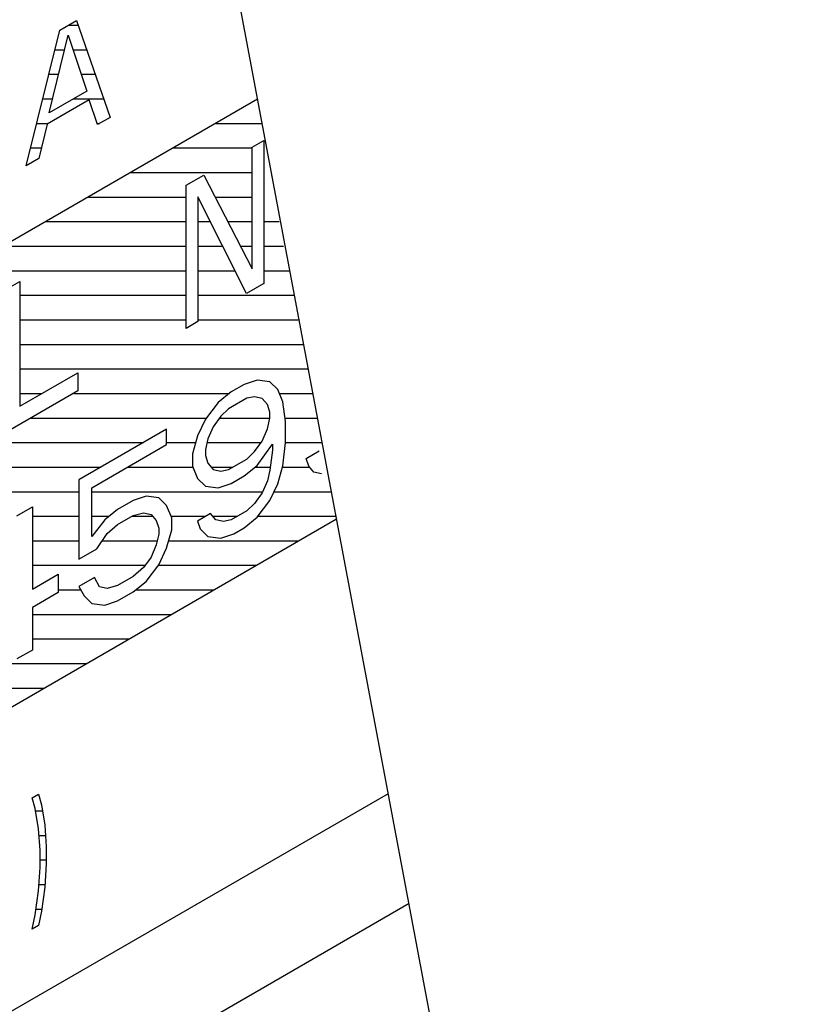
# Model space of a CAD drawing. Header units: millimetres. Extents: x 0 to 5600, y -1552 to 3960.
# Tile 178 of 199: x 4866 to 4884, y 2633 to 2656. Entities that reach past the tile are written whole.
import ezdxf

# ---------------------------------------------------------------- set-up
doc = ezdxf.new("R2010")
doc.units = ezdxf.units.MM
doc.header["$LTSCALE"] = 308
doc.layers.get('0').update_dxf_attribs({"linetype": 'CONTINUOUS'})
doc.layers.add('06___PRT_ALL_SURFS', color=7, linetype='CONTINUOUS')

msp = doc.modelspace()

# ---------------------------------------------------------------- linework, layer by layer
at = {"color": 7, "linetype": 'Continuous'}
for p, q in [((4866.78, 2655.699), (4867.163, 2655.92)), ((4867.163, 2655.92), (4867.929, 2653.709)), ((4866.014, 2652.603), (4866.78, 2655.699)), ((4866.54, 2653.81), (4866.971, 2655.584)), ((4866.971, 2655.584), (4867.402, 2654.308)), ((4867.402, 2654.308), (4866.54, 2653.81)), ((4871.297, 2654.122), (4854.843, 2644.623)), ((4867.45, 2654.11), (4866.492, 2653.557)), ((4867.642, 2653.543), (4867.45, 2654.11)), ((4867.929, 2653.709), (4867.642, 2653.543)), ((4866.492, 2653.557), (4866.301, 2652.769)), ((4871.173, 2653.03), (4871.438, 2653.183)), ((4871.438, 2653.183), (4871.438, 2649.917)), ((4871.173, 2650.251), (4871.173, 2653.03)), ((4866.301, 2652.769), (4866.014, 2652.603)), ((4869.67, 2652.163), (4870.068, 2652.392)), ((4870.068, 2652.392), (4871.173, 2650.251)), ((4869.67, 2648.897), (4869.67, 2652.163)), ((4871.04, 2649.688), (4869.936, 2651.899)), ((4869.936, 2651.899), (4869.936, 2649.05)), ((4865.605, 2649.815), (4865.87, 2649.968)), ((4865.87, 2649.968), (4865.87, 2647.119)), ((4871.438, 2649.917), (4871.04, 2649.688)), ((4869.936, 2649.05), (4869.67, 2648.897)), ((4865.87, 2647.119), (4867.196, 2647.885)), ((4867.196, 2647.885), (4867.196, 2647.468)), ((4870.989, 2647.617), (4870.694, 2647.446)), ((4871.283, 2647.717), (4870.989, 2647.617)), ((4871.578, 2647.679), (4871.283, 2647.717)), ((4871.755, 2647.503), (4871.578, 2647.679)), ((4867.196, 2647.468), (4865.605, 2646.549)), ((4870.694, 2647.446), (4870.4, 2647.207)), ((4871.048, 2647.303), (4870.635, 2647.065)), ((4871.225, 2647.336), (4871.048, 2647.303)), ((4871.401, 2647.299), (4871.225, 2647.336)), ((4871.519, 2647.158), (4871.401, 2647.299)), ((4871.873, 2647.223), (4871.755, 2647.503)), ((4870.4, 2647.207), (4870.105, 2646.828)), ((4871.578, 2646.984), (4871.519, 2647.158)), ((4871.932, 2646.771), (4871.873, 2647.223)), ((4870.459, 2646.893), (4870.282, 2646.652)), ((4870.635, 2647.065), (4870.459, 2646.893)), ((4871.578, 2646.845), (4871.578, 2646.984)), ((4870.105, 2646.828), (4869.928, 2646.448)), ((4870.282, 2646.652), (4870.164, 2646.376)), ((4871.519, 2646.602), (4871.578, 2646.845)), ((4871.932, 2646.285), (4871.932, 2646.771)), ((4869.221, 2646.596), (4867.218, 2645.439)), ((4869.221, 2646.249), (4869.221, 2646.596)), ((4869.928, 2646.448), (4869.81, 2646.033)), ((4871.401, 2646.326), (4871.519, 2646.602)), ((4867.512, 2645.262), (4869.221, 2646.249)), ((4870.164, 2646.376), (4870.105, 2646.133)), ((4871.225, 2646.085), (4871.401, 2646.326)), ((4871.283, 2645.771), (4871.637, 2646.254)), ((4871.637, 2646.254), (4871.637, 2646.115)), ((4871.873, 2645.764), (4871.932, 2646.285)), ((4869.81, 2646.033), (4869.81, 2645.755)), ((4870.105, 2646.133), (4870.105, 2645.994)), ((4870.105, 2645.994), (4870.164, 2645.82)), ((4871.048, 2645.913), (4871.225, 2646.085)), ((4871.637, 2646.115), (4871.578, 2645.664)), ((4872.403, 2645.931), (4872.698, 2646.102)), ((4869.81, 2645.755), (4869.928, 2645.475)), ((4870.164, 2645.82), (4870.282, 2645.68)), ((4870.635, 2645.675), (4871.048, 2645.913)), ((4870.989, 2645.532), (4871.283, 2645.771)), ((4871.755, 2645.349), (4871.873, 2645.764)), ((4872.462, 2645.757), (4872.403, 2645.931)), ((4872.58, 2645.617), (4872.462, 2645.757)), ((4870.282, 2645.68), (4870.459, 2645.643)), ((4870.459, 2645.643), (4870.635, 2645.675)), ((4870.694, 2645.362), (4870.989, 2645.532)), ((4871.578, 2645.664), (4871.519, 2645.421)), ((4872.757, 2645.58), (4872.58, 2645.617)), ((4867.218, 2645.439), (4867.218, 2643.633)), ((4869.928, 2645.475), (4870.105, 2645.3)), ((4870.105, 2645.3), (4870.4, 2645.261)), ((4870.4, 2645.261), (4870.694, 2645.362)), ((4871.519, 2645.421), (4871.401, 2645.145)), ((4871.578, 2644.969), (4871.755, 2645.349)), ((4867.512, 2644.15), (4867.512, 2645.262)), ((4868.75, 2645.073), (4868.455, 2644.972)), ((4869.044, 2645.035), (4868.75, 2645.073)), ((4871.401, 2645.145), (4871.225, 2644.904)), ((4865.803, 2644.623), (4866.157, 2644.827)), ((4866.157, 2644.827), (4866.157, 2642.951)), ((4868.455, 2644.972), (4868.102, 2644.768)), ((4869.221, 2644.859), (4869.044, 2645.035)), ((4869.339, 2644.579), (4869.221, 2644.859)), ((4871.225, 2644.904), (4871.048, 2644.732)), ((4871.283, 2644.59), (4871.578, 2644.969)), ((4868.102, 2644.768), (4867.807, 2644.529)), ((4868.102, 2644.421), (4868.455, 2644.625)), ((4868.455, 2644.625), (4868.691, 2644.692)), ((4868.691, 2644.692), (4868.868, 2644.655)), ((4868.868, 2644.655), (4868.985, 2644.514)), ((4870.223, 2644.673), (4869.928, 2644.503)), ((4870.341, 2644.532), (4870.223, 2644.673)), ((4871.048, 2644.732), (4870.694, 2644.528)), ((4854.843, 2634.008), (4873.1, 2644.549)), ((4867.807, 2644.529), (4867.512, 2644.15)), ((4867.866, 2644.215), (4868.102, 2644.421)), ((4868.985, 2644.514), (4869.044, 2644.34)), ((4869.339, 2644.301), (4869.339, 2644.579)), ((4869.928, 2644.503), (4869.987, 2644.328)), ((4870.517, 2644.495), (4870.341, 2644.532)), ((4870.694, 2644.528), (4870.517, 2644.495)), ((4870.989, 2644.351), (4871.283, 2644.59)), ((4867.63, 2643.871), (4867.866, 2644.215)), ((4869.044, 2644.201), (4868.985, 2643.958)), ((4869.044, 2644.34), (4869.044, 2644.201)), ((4869.221, 2643.886), (4869.339, 2644.301)), ((4869.987, 2644.328), (4870.164, 2644.152)), ((4870.164, 2644.152), (4870.459, 2644.114)), ((4870.459, 2644.114), (4870.753, 2644.214)), ((4870.753, 2644.214), (4870.989, 2644.351)), ((4868.985, 2643.958), (4868.868, 2643.682)), ((4867.218, 2643.633), (4867.63, 2643.871)), ((4869.044, 2643.506), (4869.221, 2643.886)), ((4868.868, 2643.682), (4868.691, 2643.441)), ((4868.75, 2643.127), (4869.044, 2643.506)), ((4866.157, 2642.951), (4866.746, 2643.291)), ((4866.746, 2643.291), (4866.746, 2642.874)), ((4868.691, 2643.441), (4868.455, 2643.235)), ((4867.571, 2643.211), (4867.218, 2643.007)), ((4867.689, 2643.001), (4867.571, 2643.211)), ((4868.102, 2643.031), (4867.866, 2642.964)), ((4868.455, 2643.235), (4868.102, 2643.031)), ((4868.455, 2642.888), (4868.75, 2643.127)), ((4866.746, 2642.874), (4866.157, 2642.534)), ((4867.218, 2643.007), (4867.335, 2642.797)), ((4867.866, 2642.964), (4867.689, 2643.001)), ((4868.102, 2642.684), (4868.455, 2642.888)), ((4867.335, 2642.797), (4867.512, 2642.621)), ((4867.512, 2642.621), (4867.807, 2642.583)), ((4867.807, 2642.583), (4868.102, 2642.684)), ((4866.157, 2642.534), (4866.157, 2641.561)), ((4866.157, 2641.561), (4865.803, 2641.357)), ((4811.71, 2602.165), (4874.28, 2638.29)), ((4866.151, 2638.19), (4866.295, 2638.273)), ((4866.223, 2637.949), (4866.151, 2638.19)), ((4866.295, 2638.273), (4866.367, 2638.032)), ((4866.295, 2637.482), (4866.223, 2637.949)), ((4866.367, 2638.032), (4866.439, 2637.565)), ((4866.331, 2636.995), (4866.295, 2637.482)), ((4866.439, 2637.565), (4866.475, 2637.078)), ((4866.331, 2636.599), (4866.331, 2636.995)), ((4866.475, 2637.078), (4866.475, 2636.682)), ((4866.295, 2636.071), (4866.331, 2636.599)), ((4866.475, 2636.682), (4866.439, 2636.154)), ((4866.223, 2635.521), (4866.295, 2636.071)), ((4866.439, 2636.154), (4866.367, 2635.604)), ((4590.142, 2471.468), (4874.752, 2635.786)), ((4866.151, 2635.197), (4866.223, 2635.521)), ((4866.367, 2635.604), (4866.295, 2635.28)), ((4866.295, 2635.28), (4866.151, 2635.197))]:
    msp.add_line(p, q, dxfattribs=at)
at = {"color": 2, "linetype": 'Continuous'}
for p, q in [((4866.976, 2655.812), (4867.2, 2655.812)), ((4866.669, 2655.252), (4866.891, 2655.252)), ((4867.083, 2655.252), (4867.394, 2655.252)), ((4866.531, 2654.692), (4866.755, 2654.692)), ((4867.272, 2654.692), (4867.588, 2654.692)), ((4866.392, 2654.132), (4866.618, 2654.132)), ((4867.098, 2654.132), (4867.782, 2654.132)), ((4866.253, 2653.572), (4866.519, 2653.572)), ((4867.632, 2653.572), (4867.692, 2653.572)), ((4870.344, 2653.572), (4871.4, 2653.572)), ((4866.115, 2653.012), (4866.36, 2653.012)), ((4869.374, 2653.012), (4871.173, 2653.012)), ((4868.404, 2652.452), (4871.173, 2652.452)), ((4867.434, 2651.892), (4869.67, 2651.892)), ((4869.936, 2651.892), (4869.939, 2651.892)), ((4870.326, 2651.892), (4871.173, 2651.892)), ((4866.464, 2651.332), (4869.67, 2651.332)), ((4869.936, 2651.332), (4870.219, 2651.332)), ((4870.615, 2651.332), (4871.173, 2651.332)), ((4871.438, 2651.332), (4871.792, 2651.332)), ((4865.494, 2650.772), (4869.67, 2650.772)), ((4869.936, 2650.772), (4870.499, 2650.772)), ((4870.904, 2650.772), (4871.173, 2650.772)), ((4871.438, 2650.772), (4871.89, 2650.772)), ((4864.524, 2650.212), (4869.67, 2650.212)), ((4869.936, 2650.212), (4870.778, 2650.212)), ((4871.438, 2650.212), (4872.033, 2650.212)), ((4865.87, 2649.652), (4869.67, 2649.652)), ((4869.936, 2649.652), (4872.139, 2649.652)), ((4865.87, 2649.092), (4869.67, 2649.092)), ((4869.936, 2649.092), (4872.244, 2649.092)), ((4865.87, 2648.532), (4872.35, 2648.532)), ((4865.87, 2647.972), (4872.455, 2647.972)), ((4865.87, 2647.412), (4866.377, 2647.412)), ((4867.099, 2647.412), (4870.652, 2647.412)), ((4871.793, 2647.412), (4872.561, 2647.412)), ((4866.129, 2646.852), (4870.124, 2646.852)), ((4870.428, 2646.852), (4871.578, 2646.852)), ((4871.921, 2646.852), (4872.667, 2646.852)), ((4865.159, 2646.292), (4868.695, 2646.292)), ((4869.221, 2646.292), (4869.884, 2646.292)), ((4870.144, 2646.292), (4871.377, 2646.292)), ((4871.932, 2646.292), (4872.772, 2646.292)), ((4863.797, 2645.732), (4867.725, 2645.732)), ((4868.327, 2645.732), (4869.82, 2645.732)), ((4870.238, 2645.732), (4870.734, 2645.732)), ((4871.235, 2645.732), (4871.587, 2645.732)), ((4871.864, 2645.732), (4872.483, 2645.732)), ((4862.423, 2645.172), (4867.218, 2645.172)), ((4867.512, 2645.172), (4871.413, 2645.172)), ((4871.673, 2645.172), (4872.983, 2645.172)), ((4866.157, 2644.612), (4867.218, 2644.612)), ((4867.512, 2644.612), (4867.91, 2644.612)), ((4868.433, 2644.612), (4868.903, 2644.612)), ((4869.325, 2644.612), (4870.118, 2644.612)), ((4870.274, 2644.612), (4870.84, 2644.612)), ((4871.301, 2644.612), (4873.089, 2644.612)), ((4866.157, 2644.052), (4867.218, 2644.052)), ((4867.754, 2644.052), (4869.008, 2644.052)), ((4869.268, 2644.052), (4872.24, 2644.052)), ((4866.157, 2643.492), (4868.729, 2643.492)), ((4869.034, 2643.492), (4871.27, 2643.492)), ((4866.746, 2642.932), (4867.26, 2642.932)), ((4868.51, 2642.932), (4870.3, 2642.932)), ((4866.157, 2642.372), (4869.33, 2642.372)), ((4866.157, 2641.812), (4868.36, 2641.812)), ((4863.918, 2641.252), (4867.39, 2641.252)), ((4863.329, 2640.692), (4866.42, 2640.692)), ((4866.232, 2637.892), (4866.388, 2637.892)), ((4866.306, 2637.332), (4866.456, 2637.332)), ((4866.331, 2636.772), (4866.475, 2636.772)), ((4866.305, 2636.212), (4866.443, 2636.212)), ((4866.24, 2635.652), (4866.373, 2635.652))]:
    msp.add_line(p, q, dxfattribs=at)
at = {"layer": '06___PRT_ALL_SURFS', "color": 7, "linetype": 'Continuous'}
msp.add_line((4908.336, 2457.558), (4845.404, 2791.532), dxfattribs=at)

doc.saveas('drawing.dxf')
